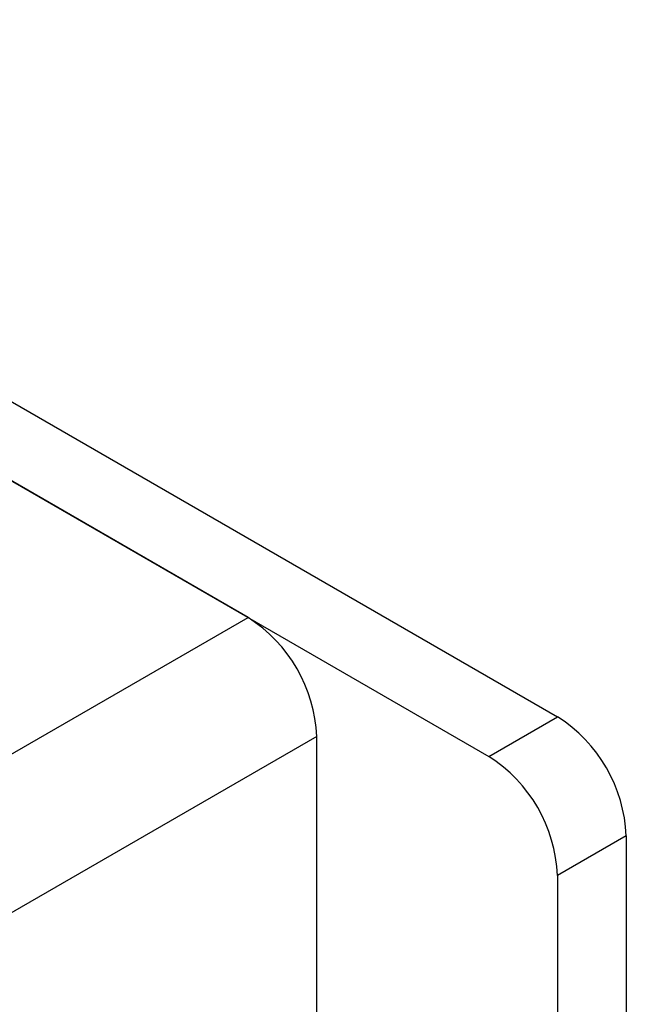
# Model space of a CAD drawing. Header units: millimetres. Extents: x 28 to 178, y 29 to 265.
# Tile 92 of 92: x 135 to 147, y 206 to 227. Entities that reach past the tile are written whole.
import ezdxf

# ---------------------------------------------------------------- set-up
doc = ezdxf.new("R2010")
doc.units = ezdxf.units.MM

msp = doc.modelspace()

# ---------------------------------------------------------------- linework, layer by layer
at = {"color": 7, "linetype": 'Continuous', "lineweight": 30}
for p, q in [((98.962, 239.281), (145.631, 212.339)), ((97.547, 238.464), (144.216, 211.523)), ((139.267, 214.38), (102.497, 235.607)), ((102.497, 193.154), (139.267, 214.38)), ((144.216, 211.523), (145.631, 212.339)), ((140.681, 211.931), (103.275, 190.337)), ((140.681, 202.459), (140.681, 211.931)), ((147.045, 209.89), (145.631, 209.074)), ((147.045, 209.89), (147.045, 204.705)), ((145.631, 209.074), (145.631, 203.888))]:
    msp.add_line(p, q, dxfattribs=at)
for centre in [(137.61, 211.791), (143.974, 209.75), (142.56, 208.934)]:
    msp.add_arc(centre, 3.074, 2.6056, 57.3945, dxfattribs=at)

doc.saveas('drawing.dxf')
